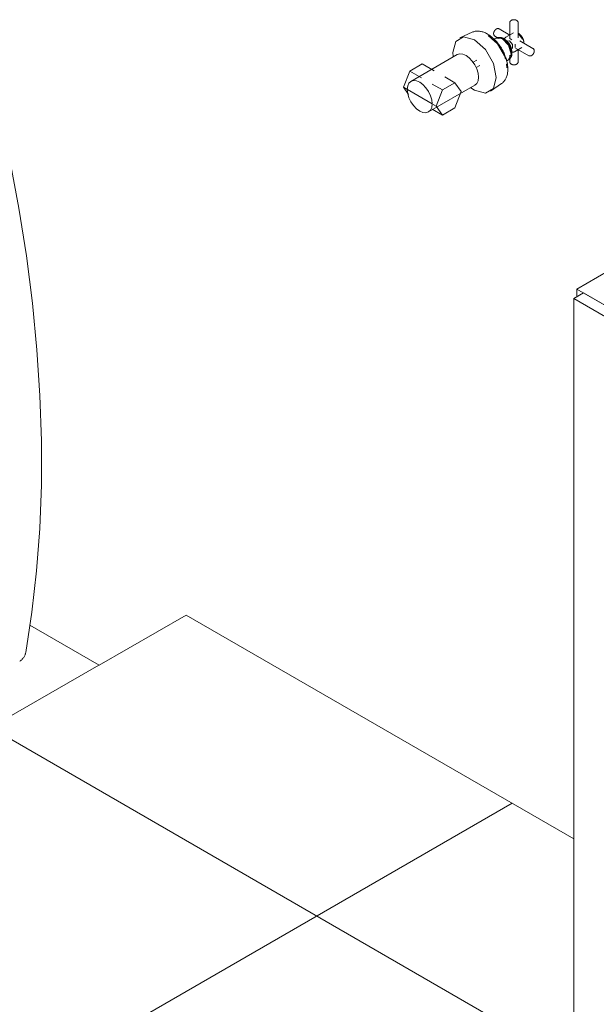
# Model space of a CAD drawing. Header units: metres. Extents: x -16.8 to 29.9, y -11.9 to 37.1.
# Tile 33 of 202: x -6.539 to -5.789, y 6.674 to 7.954. Entities that reach past the tile are written whole.
import ezdxf

# ---------------------------------------------------------------- set-up
doc = ezdxf.new("R2010")
doc.units = ezdxf.units.M
for name, color, linetype, lineweight in [('A-FLOR', 7, 'Continuous', 5), ('A-FLOR-PATT', 7, 'Continuous', 5), ('I-FURN', 7, 'Continuous', 5), ('P-PIPE', 7, 'Continuous', 5), ('P-SANR-FIXT', 7, 'Continuous', 5), ('Q-SPCQ', 7, 'Continuous', 5)]:
    doc.layers.add(name, color=color, linetype=linetype, lineweight=lineweight)

# ---------------------------------------------------------------- blocks, each defined once
blk = doc.blocks.new('Piso - ___-1853070-EXPLODE')
at = {"layer": 'A-FLOR-PATT', "true_color": 0x787878}
h = blk.add_hatch(dxfattribs=at)
h.set_pattern_fill('FP_2', color=8, style=0, pattern_type=2)
h.set_pattern_definition([(210, (-9.123, 4.094), (0.424263, -0.244945), []), (330, (-9.123, 4.094), (0.424263, 0.244945), [])])
h.paths.add_polyline_path([(-6.5771, 5.5634), (-5.8187, 6.0013), (-5.8187, 6.8891), (-6.3226, 7.18), (-6.4357, 7.1147), (-6.5258, 7.1667), (-6.5322, 7.1309), (-6.54, 7.1195), (-6.9777, 6.8692), (-6.9731, 6.8725), (-6.9591, 6.8831), (-6.9621, 6.8823), (-6.9707, 6.8749), (-6.9812, 6.871), (-6.9879, 6.8713), (-6.9978, 6.8727), (-6.9984, 6.8704), (-6.999, 6.8675), (-7.4914, 7.1541), (-7.4935, 7.1572), (-7.9559, 6.8902), (-7.4963, 6.6249), (-7.956, 6.3595), (-6.6903, 5.6287)])
h.paths.add_polyline_path([(-5.9524, 6.2098), (-5.9716, 6.2177), (-5.9774, 6.2242), (-5.9795, 6.2303), (-6.0329, 6.2636), (-6.0294, 6.268), (-5.9466, 6.3145), (-5.8625, 6.2636), (-5.8639, 6.2604), (-5.9183, 6.2289), (-5.9233, 6.2177), (-5.9341, 6.2115), (-5.9491, 6.2101)])
h.paths.add_polyline_path([(-6.0096, 6.2632), (-6.0107, 6.268), (-6.0113, 6.265), (-6.0103, 6.2636)])
h.paths.add_polyline_path([(-5.8859, 6.2632), (-5.8834, 6.2661), (-5.8859, 6.2661), (-5.8859, 6.2636)])
h.paths.add_polyline_path([(-6.8628, 6.9372), (-6.8579, 6.9427), (-6.8596, 6.9419), (-6.8614, 6.939)])
at = {"layer": 'A-FLOR'}
for p, q in [((-6.3226, 7.18), (-6.4357, 7.1147)), ((-5.8187, 6.8891), (-6.3226, 7.18)), ((-7.493, 7.1575), (-7.9559, 6.8902)), ((-6.4357, 7.1147), (-6.5258, 7.1667)), ((-7.9559, 6.8902), (-7.4963, 6.6249)), ((-7.9559, 6.8902), (-7.9559, 6.8494)), ((-7.5316, 6.6044), (-7.9559, 6.8494)), ((-7.4963, 6.6249), (-7.956, 6.3595)), ((-7.956, 6.3595), (-6.5771, 5.5634)), ((-7.956, 6.3595), (-7.956, 6.3186)), ((-6.5771, 5.5225), (-7.956, 6.3186)), ((-6.5771, 5.5634), (-5.8187, 6.0013)), ((-5.8187, 5.9604), (-6.5771, 5.5225)), ((-6.5771, 5.5634), (-6.5771, 5.5225))]:
    blk.add_line(p, q, dxfattribs=at)
blk = doc.blocks.new('Lavadora de roupas Electrolux - Electrolux-LSE12-2272090-EXPLODE')
at = {"layer": 'Q-SPCQ'}
for points in [[(-6.5313, 7.1314, 0), (-6.5232, 7.1838, 0), (-6.5171, 7.2376, 0), (-6.513, 7.2927, 0), (-6.5109, 7.3491, 0), (-6.5108, 7.4067, 0), (-6.5127, 7.4654, 0), (-6.5166, 7.525, 0), (-6.5225, 7.5856, 0), (-6.5303, 7.6469, 0), (-6.5401, 7.709, 0), (-6.5518, 7.7717, 0), (-6.5559, 7.7912, 0)], [(-6.5391, 7.12, 0), (-6.5382, 7.1206, 0), (-6.5373, 7.1212, 0), (-6.5365, 7.1219, 0), (-6.5357, 7.1226, 0), (-6.535, 7.1234, 0), (-6.5344, 7.1242, 0), (-6.5338, 7.125, 0), (-6.5333, 7.1258, 0), (-6.5329, 7.1266, 0), (-6.5325, 7.1274, 0), (-6.5321, 7.1282, 0), (-6.5319, 7.129, 0), (-6.5316, 7.1298, 0), (-6.5314, 7.1306, 0), (-6.5313, 7.1314, 0), (-6.5313, 7.1314, 0)]]:
    blk.add_polyline3d(points, dxfattribs=at)
blk = doc.blocks.new('Lavadora de roupas Electrolux - Electrolux-LSE12-2274549-EXPLODE')
blk.add_blockref('Lavadora de roupas Electrolux - Electrolux-LSE12-2272090-EXPLODE', (0, 0))
blk = doc.blocks.new('REGISTRO DE GAVETA COM CANOPLA CROMADA - 4900_C37_GD_Cromado CR10_1 1_2_-2708613-EXPLODE')
at = {"layer": 'P-SANR-FIXT'}
for p, q in [((-5.9019, 7.95), (-5.9019, 7.9302)), ((-5.8909, 7.9302), (-5.8909, 7.95)), ((-5.9508, 7.9376), (-5.9667, 7.9302)), ((-5.9017, 7.934), (-5.9156, 7.9421)), ((-5.897, 7.937), (-5.9069, 7.9313)), ((-5.8912, 7.9366), (-5.891, 7.9365)), ((-5.9191, 7.9303), (-5.9243, 7.9278)), ((-5.9211, 7.9325), (-5.9162, 7.9297)), ((-5.9195, 7.93), (-5.9114, 7.9292)), ((-5.9052, 7.9267), (-5.9077, 7.9253)), ((-5.9059, 7.9261), (-5.9021, 7.9264)), ((-5.8851, 7.9288), (-5.89, 7.935)), ((-5.8717, 7.9167), (-5.8888, 7.9266)), ((-5.8959, 7.9122), (-5.886, 7.918)), ((-5.8949, 7.9221), (-5.8949, 7.9177)), ((-5.8943, 7.9171), (-5.8772, 7.9072)), ((-5.8909, 7.8993), (-5.8909, 7.9153)), ((-5.906, 7.9), (-5.9029, 7.9022)), ((-5.9019, 7.908), (-5.9019, 7.8993)), ((-5.9056, 7.8912), (-5.9061, 7.8968)), ((-5.9477, 7.8623), (-5.9523, 7.8655)), ((-5.9268, 7.861), (-5.9124, 7.871))]:
    blk.add_line(p, q, dxfattribs=at)
for points in [[(-5.9019, 7.95, 0), (-5.9019, 7.9502, 0), (-5.9019, 7.9504, 0), (-5.9018, 7.9506, 0), (-5.9018, 7.9508, 0), (-5.9017, 7.951, 0), (-5.9017, 7.9512, 0), (-5.9016, 7.9514, 0), (-5.9015, 7.9516, 0), (-5.9014, 7.9518, 0), (-5.9012, 7.9519, 0), (-5.9011, 7.9521, 0), (-5.901, 7.9522, 0), (-5.9009, 7.9524, 0), (-5.9007, 7.9525, 0), (-5.9006, 7.9526, 0), (-5.9004, 7.9527, 0), (-5.9003, 7.9528, 0), (-5.9001, 7.953, 0), (-5.9, 7.9531, 0), (-5.8999, 7.9531, 0)], [(-5.8909, 7.95, 0), (-5.8909, 7.9502, 0), (-5.8909, 7.9504, 0), (-5.891, 7.9506, 0), (-5.891, 7.9508, 0), (-5.8911, 7.951, 0), (-5.8912, 7.9512, 0), (-5.8913, 7.9514, 0), (-5.8914, 7.9516, 0), (-5.8915, 7.9518, 0), (-5.8916, 7.9519, 0), (-5.8917, 7.9521, 0), (-5.8918, 7.9522, 0), (-5.8919, 7.9524, 0), (-5.8921, 7.9525, 0), (-5.8922, 7.9526, 0), (-5.8924, 7.9527, 0), (-5.8925, 7.9528, 0), (-5.8927, 7.953, 0), (-5.8928, 7.9531, 0), (-5.893, 7.9531, 0), (-5.8931, 7.9532, 0), (-5.8933, 7.9533, 0), (-5.8935, 7.9534, 0), (-5.8936, 7.9535, 0), (-5.8938, 7.9535, 0), (-5.894, 7.9536, 0), (-5.8942, 7.9536, 0), (-5.8943, 7.9537, 0), (-5.8945, 7.9537, 0), (-5.8947, 7.9538, 0), (-5.8949, 7.9538, 0), (-5.8951, 7.9539, 0), (-5.8952, 7.9539, 0), (-5.8954, 7.9539, 0), (-5.8956, 7.9539, 0), (-5.8958, 7.9539, 0), (-5.896, 7.954, 0), (-5.8962, 7.954, 0), (-5.8964, 7.954, 0), (-5.8965, 7.954, 0), (-5.8967, 7.954, 0), (-5.8969, 7.954, 0), (-5.8971, 7.9539, 0), (-5.8973, 7.9539, 0), (-5.8975, 7.9539, 0), (-5.8977, 7.9539, 0), (-5.8978, 7.9538, 0), (-5.898, 7.9538, 0), (-5.8982, 7.9538, 0), (-5.8984, 7.9537, 0), (-5.8986, 7.9537, 0), (-5.8987, 7.9536, 0), (-5.8989, 7.9536, 0), (-5.8991, 7.9535, 0), (-5.8992, 7.9534, 0), (-5.8994, 7.9534, 0), (-5.8996, 7.9533, 0), (-5.8997, 7.9532, 0), (-5.8999, 7.9531, 0)], [(-5.9508, 7.9376, 0), (-5.9499, 7.938, 0), (-5.9488, 7.9384, 0), (-5.9478, 7.9387, 0), (-5.9467, 7.9389, 0), (-5.9457, 7.939, 0), (-5.9446, 7.9391, 0), (-5.9435, 7.9391, 0), (-5.9424, 7.9391, 0), (-5.9413, 7.939, 0), (-5.9401, 7.9388, 0), (-5.939, 7.9386, 0), (-5.9379, 7.9383, 0), (-5.9368, 7.938, 0), (-5.9357, 7.9376, 0), (-5.9345, 7.9372, 0), (-5.9334, 7.9367, 0), (-5.9323, 7.9361, 0), (-5.9312, 7.9355, 0), (-5.9308, 7.9353, 0)], [(-5.9211, 7.9325, 0), (-5.9213, 7.9326, 0), (-5.9215, 7.9328, 0), (-5.9216, 7.9329, 0), (-5.9218, 7.9331, 0), (-5.9219, 7.9332, 0), (-5.9221, 7.9334, 0), (-5.9222, 7.9336, 0), (-5.9223, 7.9337, 0), (-5.9224, 7.9339, 0), (-5.9225, 7.9341, 0), (-5.9225, 7.9343, 0), (-5.9226, 7.9344, 0), (-5.9227, 7.9346, 0), (-5.9227, 7.9348, 0), (-5.9227, 7.935, 0), (-5.9228, 7.9352, 0), (-5.9228, 7.9354, 0), (-5.9228, 7.9356, 0), (-5.9228, 7.9357, 0), (-5.9228, 7.9359, 0), (-5.9228, 7.9361, 0), (-5.9228, 7.9363, 0), (-5.9228, 7.9365, 0), (-5.9228, 7.9367, 0), (-5.9227, 7.9368, 0), (-5.9227, 7.937, 0), (-5.9227, 7.9372, 0), (-5.9226, 7.9374, 0), (-5.9226, 7.9376, 0), (-5.9225, 7.9377, 0), (-5.9225, 7.9379, 0), (-5.9224, 7.9381, 0), (-5.9223, 7.9383, 0), (-5.9223, 7.9384, 0), (-5.9222, 7.9386, 0), (-5.9221, 7.9388, 0), (-5.922, 7.9389, 0), (-5.9219, 7.9391, 0), (-5.9218, 7.9393, 0), (-5.9217, 7.9394, 0), (-5.9217, 7.9396, 0), (-5.9215, 7.9397, 0), (-5.9214, 7.9399, 0), (-5.9213, 7.94, 0), (-5.9212, 7.9402, 0), (-5.9211, 7.9403, 0), (-5.921, 7.9405, 0), (-5.9209, 7.9406, 0), (-5.9207, 7.9407, 0), (-5.9206, 7.9409, 0), (-5.9205, 7.941, 0), (-5.9204, 7.9411, 0), (-5.9202, 7.9413, 0), (-5.9201, 7.9414, 0), (-5.9199, 7.9415, 0), (-5.9198, 7.9416, 0), (-5.9196, 7.9417, 0), (-5.9195, 7.9418, 0), (-5.9193, 7.9419, 0)], [(-5.9156, 7.9421, 0), (-5.9158, 7.9422, 0), (-5.916, 7.9422, 0), (-5.9162, 7.9423, 0), (-5.9164, 7.9424, 0), (-5.9166, 7.9424, 0), (-5.9168, 7.9425, 0), (-5.917, 7.9425, 0), (-5.9172, 7.9425, 0), (-5.9174, 7.9425, 0), (-5.9176, 7.9425, 0), (-5.9178, 7.9424, 0), (-5.918, 7.9424, 0), (-5.9182, 7.9424, 0), (-5.9184, 7.9423, 0), (-5.9186, 7.9422, 0), (-5.9187, 7.9422, 0), (-5.9189, 7.9421, 0), (-5.9191, 7.942, 0), (-5.9192, 7.9419, 0), (-5.9193, 7.9419, 0)], [(-5.8834, 7.9232, 0), (-5.8834, 7.9235, 0), (-5.8834, 7.9239, 0), (-5.8834, 7.9243, 0), (-5.8835, 7.9246, 0), (-5.8835, 7.925, 0), (-5.8836, 7.9254, 0), (-5.8836, 7.9258, 0), (-5.8837, 7.9262, 0), (-5.8838, 7.9266, 0), (-5.8839, 7.927, 0), (-5.884, 7.9273, 0), (-5.8842, 7.9277, 0), (-5.8843, 7.9281, 0), (-5.8844, 7.9285, 0), (-5.8846, 7.9289, 0), (-5.8848, 7.9293, 0), (-5.8849, 7.9297, 0), (-5.8851, 7.93, 0), (-5.8853, 7.9304, 0), (-5.8855, 7.9308, 0), (-5.8857, 7.9311, 0), (-5.886, 7.9315, 0), (-5.8862, 7.9319, 0), (-5.8864, 7.9322, 0), (-5.8867, 7.9325, 0), (-5.8869, 7.9329, 0), (-5.8872, 7.9332, 0), (-5.8875, 7.9335, 0), (-5.8877, 7.9338, 0), (-5.888, 7.9341, 0), (-5.8883, 7.9344, 0), (-5.8886, 7.9347, 0), (-5.8889, 7.935, 0), (-5.8892, 7.9352, 0), (-5.8895, 7.9355, 0), (-5.8898, 7.9357, 0), (-5.8901, 7.9359, 0), (-5.8904, 7.9362, 0), (-5.8907, 7.9364, 0), (-5.891, 7.9365, 0)], [(-5.9756, 7.9061, 0), (-5.976, 7.9113, 0), (-5.9722, 7.9255, 0), (-5.9619, 7.9315, 0), (-5.9477, 7.9277, 0)], [(-5.9477, 7.9277, 0), (-5.9336, 7.9151, 0), (-5.9232, 7.8972, 0), (-5.9194, 7.8787, 0), (-5.9232, 7.8645, 0), (-5.9336, 7.8586, 0), (-5.9477, 7.8623, 0)], [(-5.9124, 7.871, 0), (-5.9115, 7.8716, 0), (-5.9107, 7.8723, 0), (-5.91, 7.8731, 0), (-5.9092, 7.8739, 0), (-5.9086, 7.8748, 0), (-5.9079, 7.8757, 0), (-5.9074, 7.8766, 0), (-5.9069, 7.8776, 0), (-5.9064, 7.8786, 0), (-5.906, 7.8797, 0), (-5.9056, 7.8807, 0), (-5.9053, 7.8819, 0), (-5.905, 7.883, 0), (-5.9048, 7.8842, 0), (-5.9046, 7.8853, 0), (-5.9045, 7.8865, 0), (-5.9044, 7.8878, 0), (-5.9044, 7.889, 0), (-5.9044, 7.8903, 0), (-5.9044, 7.8916, 0), (-5.9045, 7.8929, 0), (-5.9047, 7.8942, 0), (-5.9048, 7.8955, 0), (-5.905, 7.8968, 0), (-5.9053, 7.8982, 0), (-5.9056, 7.8995, 0), (-5.9059, 7.9009, 0), (-5.9063, 7.9022, 0), (-5.9067, 7.9036, 0), (-5.9072, 7.9049, 0), (-5.9077, 7.9063, 0), (-5.9082, 7.9076, 0), (-5.9087, 7.909, 0), (-5.9093, 7.9103, 0), (-5.91, 7.9117, 0), (-5.9106, 7.913, 0), (-5.9113, 7.9143, 0), (-5.912, 7.9156, 0), (-5.9128, 7.9168, 0), (-5.9136, 7.9181, 0), (-5.9144, 7.9193, 0), (-5.9152, 7.9205, 0), (-5.9161, 7.9217, 0), (-5.9169, 7.9228, 0), (-5.9179, 7.924, 0), (-5.9188, 7.9251, 0), (-5.9197, 7.9261, 0), (-5.9207, 7.9272, 0), (-5.9217, 7.9282, 0), (-5.9227, 7.9292, 0), (-5.9237, 7.9301, 0), (-5.9247, 7.931, 0), (-5.9258, 7.9318, 0), (-5.9268, 7.9327, 0), (-5.9279, 7.9334, 0), (-5.929, 7.9342, 0), (-5.9301, 7.9348, 0), (-5.9308, 7.9353, 0)], [(-5.9074, 7.9026, 0), (-5.9089, 7.9071, 0), (-5.9178, 7.9226, 0), (-5.93, 7.9334, 0)], [(-5.919, 7.9303, 0), (-5.9185, 7.9305, 0), (-5.9179, 7.9307, 0), (-5.9174, 7.9308, 0), (-5.9168, 7.9309, 0), (-5.9163, 7.931, 0), (-5.9158, 7.931, 0), (-5.9152, 7.931, 0), (-5.9147, 7.931, 0), (-5.9142, 7.9309, 0), (-5.9136, 7.9308, 0), (-5.9131, 7.9307, 0), (-5.9126, 7.9306, 0), (-5.9121, 7.9304, 0), (-5.9116, 7.9302, 0), (-5.9111, 7.93, 0), (-5.9106, 7.9298, 0), (-5.9101, 7.9296, 0), (-5.9097, 7.9293, 0)], [(-5.9114, 7.9292, 0), (-5.9033, 7.9207, 0), (-5.8999, 7.9093, 0), (-5.9033, 7.9019, 0), (-5.9064, 7.9011, 0)], [(-5.9028, 7.9022, 0), (-5.9023, 7.9026, 0), (-5.9019, 7.903, 0), (-5.9015, 7.9034, 0), (-5.9012, 7.9038, 0), (-5.9008, 7.9042, 0), (-5.9006, 7.9047, 0), (-5.9003, 7.9051, 0), (-5.9, 7.9056, 0), (-5.8998, 7.9061, 0), (-5.8996, 7.9066, 0), (-5.8995, 7.9071, 0), (-5.8993, 7.9076, 0), (-5.8992, 7.9082, 0), (-5.8991, 7.9087, 0), (-5.8991, 7.9092, 0), (-5.899, 7.9097, 0), (-5.899, 7.9103, 0), (-5.899, 7.9108, 0), (-5.899, 7.9114, 0), (-5.899, 7.9119, 0), (-5.8991, 7.9124, 0), (-5.8991, 7.913, 0), (-5.8992, 7.9135, 0), (-5.8993, 7.9141, 0), (-5.8994, 7.9146, 0), (-5.8995, 7.9152, 0), (-5.8997, 7.9157, 0), (-5.8998, 7.9163, 0), (-5.9, 7.9168, 0), (-5.9002, 7.9174, 0), (-5.9004, 7.9179, 0), (-5.9006, 7.9184, 0), (-5.9008, 7.919, 0), (-5.9011, 7.9195, 0), (-5.9013, 7.92, 0), (-5.9016, 7.9205, 0), (-5.9019, 7.921, 0), (-5.9022, 7.9216, 0), (-5.9025, 7.922, 0), (-5.9028, 7.9225, 0), (-5.9031, 7.923, 0), (-5.9034, 7.9235, 0), (-5.9038, 7.924, 0), (-5.9041, 7.9244, 0), (-5.9045, 7.9249, 0), (-5.9049, 7.9253, 0), (-5.9053, 7.9257, 0), (-5.9057, 7.9261, 0), (-5.9061, 7.9265, 0), (-5.9065, 7.9269, 0), (-5.9069, 7.9273, 0), (-5.9073, 7.9277, 0), (-5.9077, 7.928, 0), (-5.9082, 7.9283, 0), (-5.9086, 7.9286, 0), (-5.9091, 7.9289, 0), (-5.9095, 7.9292, 0), (-5.9097, 7.9293, 0)], [(-5.9069, 7.9313, 0), (-5.9071, 7.9311, 0), (-5.9074, 7.931, 0), (-5.9076, 7.9308, 0), (-5.9078, 7.9306, 0), (-5.908, 7.9303, 0), (-5.9082, 7.9301, 0), (-5.9084, 7.9299, 0), (-5.9085, 7.9296, 0), (-5.9087, 7.9293, 0), (-5.9088, 7.929, 0), (-5.9089, 7.9287, 0)], [(-5.9088, 7.9274, 0), (-5.9027, 7.921, 0), (-5.9002, 7.9125, 0)], [(-5.9085, 7.9278, 0), (-5.9082, 7.9276, 0), (-5.9079, 7.9275, 0), (-5.9076, 7.9274, 0), (-5.9073, 7.9272, 0), (-5.9071, 7.9271, 0)], [(-5.8999, 7.912, 0), (-5.8998, 7.9123, 0), (-5.8997, 7.9127, 0), (-5.8997, 7.913, 0), (-5.8996, 7.9133, 0), (-5.8996, 7.9137, 0), (-5.8996, 7.9141, 0), (-5.8996, 7.9144, 0), (-5.8996, 7.9148, 0), (-5.8997, 7.9152, 0), (-5.8997, 7.9155, 0), (-5.8998, 7.9159, 0), (-5.8998, 7.9163, 0), (-5.8999, 7.9167, 0), (-5.9, 7.917, 0), (-5.9001, 7.9174, 0), (-5.9002, 7.9178, 0), (-5.9003, 7.9182, 0), (-5.9004, 7.9186, 0), (-5.9006, 7.919, 0), (-5.9007, 7.9193, 0), (-5.9009, 7.9197, 0), (-5.901, 7.9201, 0), (-5.9012, 7.9205, 0), (-5.9014, 7.9208, 0), (-5.9016, 7.9212, 0), (-5.9018, 7.9216, 0), (-5.902, 7.9219, 0), (-5.9022, 7.9223, 0), (-5.9025, 7.9226, 0), (-5.9027, 7.923, 0), (-5.9029, 7.9233, 0), (-5.9032, 7.9236, 0), (-5.9034, 7.9239, 0), (-5.9037, 7.9242, 0), (-5.904, 7.9245, 0), (-5.9043, 7.9248, 0), (-5.9045, 7.9251, 0), (-5.9048, 7.9254, 0), (-5.9051, 7.9257, 0), (-5.9054, 7.9259, 0), (-5.9057, 7.9261, 0), (-5.906, 7.9264, 0), (-5.9063, 7.9266, 0), (-5.9066, 7.9268, 0), (-5.9069, 7.927, 0), (-5.9071, 7.9271, 0)], [(-5.9021, 7.9264, 0), (-5.8983, 7.9217, 0), (-5.8983, 7.9167, 0)], [(-5.9019, 7.9301, 0), (-5.9017, 7.9294, 0), (-5.8993, 7.9276, 0)], [(-5.8959, 7.9122, 0), (-5.8961, 7.9121, 0), (-5.8964, 7.912, 0), (-5.8967, 7.9119, 0), (-5.897, 7.9118, 0), (-5.8973, 7.9117, 0), (-5.8976, 7.9117, 0), (-5.8979, 7.9117, 0), (-5.8982, 7.9116, 0), (-5.8985, 7.9117, 0), (-5.8988, 7.9117, 0), (-5.8991, 7.9117, 0), (-5.8994, 7.9118, 0), (-5.8998, 7.9119, 0)], [(-5.8717, 7.9167, 0), (-5.8715, 7.9166, 0), (-5.8714, 7.9165, 0), (-5.8712, 7.9163, 0), (-5.871, 7.9162, 0), (-5.8709, 7.916, 0), (-5.8708, 7.9159, 0), (-5.8706, 7.9157, 0), (-5.8705, 7.9155, 0), (-5.8704, 7.9154, 0), (-5.8704, 7.9152, 0), (-5.8703, 7.915, 0), (-5.8702, 7.9148, 0), (-5.8702, 7.9146, 0), (-5.8701, 7.9144, 0), (-5.8701, 7.9143, 0), (-5.8701, 7.9141, 0), (-5.87, 7.9139, 0), (-5.87, 7.9137, 0), (-5.87, 7.9135, 0), (-5.87, 7.9133, 0), (-5.87, 7.9132, 0), (-5.87, 7.913, 0), (-5.87, 7.9128, 0), (-5.8701, 7.9126, 0), (-5.8701, 7.9124, 0), (-5.8701, 7.9122, 0), (-5.8702, 7.9121, 0), (-5.8702, 7.9119, 0), (-5.8703, 7.9117, 0), (-5.8703, 7.9115, 0), (-5.8704, 7.9114, 0), (-5.8704, 7.9112, 0), (-5.8705, 7.911, 0), (-5.8706, 7.9108, 0), (-5.8706, 7.9107, 0), (-5.8707, 7.9105, 0), (-5.8708, 7.9103, 0), (-5.8709, 7.9102, 0), (-5.871, 7.91, 0), (-5.8711, 7.9098, 0), (-5.8712, 7.9097, 0), (-5.8713, 7.9095, 0), (-5.8714, 7.9094, 0), (-5.8715, 7.9092, 0), (-5.8716, 7.9091, 0), (-5.8717, 7.9089, 0), (-5.8718, 7.9088, 0), (-5.8719, 7.9086, 0), (-5.8721, 7.9085, 0), (-5.8722, 7.9084, 0), (-5.8723, 7.9083, 0), (-5.8725, 7.9081, 0), (-5.8726, 7.908, 0), (-5.8727, 7.9079, 0), (-5.8729, 7.9078, 0), (-5.873, 7.9077, 0), (-5.8732, 7.9076, 0), (-5.8733, 7.9075, 0), (-5.8735, 7.9074, 0)], [(-5.9019, 7.8993, 0), (-5.9019, 7.8991, 0), (-5.9019, 7.8989, 0), (-5.9018, 7.8987, 0), (-5.9018, 7.8984, 0), (-5.9017, 7.8982, 0), (-5.9017, 7.898, 0), (-5.9016, 7.8979, 0), (-5.9015, 7.8977, 0), (-5.9014, 7.8975, 0), (-5.9012, 7.8973, 0), (-5.9011, 7.8972, 0), (-5.901, 7.897, 0), (-5.9009, 7.8969, 0), (-5.9007, 7.8968, 0), (-5.9006, 7.8966, 0), (-5.9004, 7.8965, 0), (-5.9003, 7.8964, 0), (-5.9001, 7.8963, 0), (-5.9, 7.8962, 0), (-5.8998, 7.8961, 0), (-5.8997, 7.896, 0), (-5.8995, 7.896, 0), (-5.8993, 7.8959, 0), (-5.8992, 7.8958, 0), (-5.899, 7.8957, 0), (-5.8988, 7.8957, 0), (-5.8987, 7.8956, 0), (-5.8985, 7.8956, 0), (-5.8983, 7.8955, 0), (-5.8981, 7.8955, 0), (-5.8979, 7.8954, 0), (-5.8978, 7.8954, 0), (-5.8976, 7.8954, 0), (-5.8974, 7.8954, 0), (-5.8972, 7.8953, 0), (-5.897, 7.8953, 0), (-5.8968, 7.8953, 0), (-5.8966, 7.8953, 0), (-5.8965, 7.8953, 0), (-5.8963, 7.8953, 0), (-5.8961, 7.8953, 0), (-5.8959, 7.8953, 0), (-5.8957, 7.8953, 0), (-5.8955, 7.8953, 0), (-5.8953, 7.8954, 0), (-5.8952, 7.8954, 0), (-5.895, 7.8954, 0), (-5.8948, 7.8955, 0), (-5.8946, 7.8955, 0), (-5.8944, 7.8955, 0), (-5.8943, 7.8956, 0), (-5.8941, 7.8956, 0), (-5.8939, 7.8957, 0), (-5.8937, 7.8958, 0), (-5.8936, 7.8958, 0), (-5.8934, 7.8959, 0), (-5.8932, 7.896, 0), (-5.8931, 7.8961, 0), (-5.8929, 7.8962, 0)], [(-5.8909, 7.8993, 0), (-5.8909, 7.8991, 0), (-5.8909, 7.8989, 0), (-5.891, 7.8987, 0), (-5.891, 7.8984, 0), (-5.8911, 7.8982, 0), (-5.8912, 7.898, 0), (-5.8913, 7.8979, 0), (-5.8914, 7.8977, 0), (-5.8915, 7.8975, 0), (-5.8916, 7.8973, 0), (-5.8917, 7.8972, 0), (-5.8918, 7.897, 0), (-5.8919, 7.8969, 0), (-5.8921, 7.8968, 0), (-5.8922, 7.8966, 0), (-5.8924, 7.8965, 0), (-5.8925, 7.8964, 0), (-5.8927, 7.8963, 0), (-5.8928, 7.8962, 0), (-5.8929, 7.8962, 0)], [(-5.8772, 7.9072, 0), (-5.877, 7.9071, 0), (-5.8768, 7.907, 0), (-5.8766, 7.9069, 0), (-5.8764, 7.9069, 0), (-5.8762, 7.9068, 0), (-5.876, 7.9068, 0), (-5.8758, 7.9068, 0), (-5.8756, 7.9068, 0), (-5.8754, 7.9068, 0), (-5.8752, 7.9068, 0), (-5.875, 7.9068, 0), (-5.8748, 7.9069, 0), (-5.8746, 7.9069, 0), (-5.8744, 7.907, 0), (-5.8743, 7.907, 0), (-5.8741, 7.9071, 0), (-5.8739, 7.9072, 0), (-5.8737, 7.9072, 0), (-5.8736, 7.9073, 0), (-5.8735, 7.9074, 0)]]:
    blk.add_polyline3d(points, dxfattribs=at)
blk = doc.blocks.new('Deca_Base de Registro de Gaveta_4509 - 4509_502 - DN 40 _1 1_2__-2708670-EXPLODE')
at = {"layer": 'P-PIPE'}
for p, q in [((-5.9702, 7.9086), (-6.0304, 7.8738)), ((-5.9447, 7.9014), (-5.9495, 7.8986)), ((-6.0401, 7.8662), (-6.032, 7.8872)), ((-6.032, 7.8872), (-6.0156, 7.8966)), ((-6.032, 7.8872), (-6.0165, 7.8783)), ((-6.0002, 7.8877), (-6.0156, 7.8966)), ((-5.9455, 7.8917), (-5.9407, 7.8944)), ((-5.9732, 7.8721), (-5.9895, 7.8627)), ((-5.9732, 7.8721), (-5.9864, 7.8797)), ((-5.965, 7.8605), (-5.9732, 7.8721)), ((-6.0334, 7.8566), (-6.0401, 7.8662)), ((-6.0026, 7.8445), (-6.0401, 7.8662)), ((-6.0074, 7.834), (-5.9472, 7.8687)), ((-6.0027, 7.8703), (-5.9895, 7.8627)), ((-5.9895, 7.8627), (-5.9977, 7.8417)), ((-5.9732, 7.8395), (-5.965, 7.8605)), ((-5.9895, 7.83), (-6.0027, 7.8377)), ((-5.9977, 7.8417), (-6.0015, 7.8438)), ((-5.9977, 7.8417), (-5.9895, 7.83)), ((-5.9895, 7.83), (-5.9732, 7.8395))]:
    blk.add_line(p, q, dxfattribs=at)
for points in [[(-5.9702, 7.9086, 0), (-5.9669, 7.9096, 0), (-5.9629, 7.9092, 0), (-5.9587, 7.9074, 0), (-5.9545, 7.9044, 0), (-5.9506, 7.9002, 0), (-5.9472, 7.8953, 0), (-5.9447, 7.8899, 0), (-5.943, 7.8844, 0), (-5.9425, 7.8793, 0)], [(-6.0026, 7.8445, 0), (-6.0032, 7.8497, 0), (-6.0048, 7.8552, 0), (-6.0074, 7.8605, 0), (-6.0108, 7.8655, 0), (-6.0147, 7.8696, 0), (-6.0189, 7.8727, 0), (-6.0231, 7.8745, 0), (-6.027, 7.8749, 0), (-6.0304, 7.8738, 0), (-6.033, 7.8714, 0), (-6.0346, 7.8678, 0), (-6.0352, 7.8633, 0)], [(-5.9425, 7.8793, 0), (-5.943, 7.8747, 0), (-5.9447, 7.8711, 0), (-5.9472, 7.8687, 0)], [(-6.0352, 7.8633, 0), (-6.0346, 7.8581, 0), (-6.033, 7.8526, 0), (-6.0304, 7.8473, 0), (-6.027, 7.8423, 0), (-6.0231, 7.8382, 0), (-6.0189, 7.8351, 0), (-6.0147, 7.8333, 0), (-6.0108, 7.8329, 0), (-6.0074, 7.834, 0), (-6.0048, 7.8364, 0), (-6.0032, 7.84, 0), (-6.0026, 7.8445, 0)]]:
    blk.add_polyline3d(points, dxfattribs=at)
blk = doc.blocks.new('Armário - Closet - Porta com armação dupla 2 - Armário - Closet - Porta com armação dupla 2-V342-EXPLODE')
at = {"layer": 'I-FURN'}
for p, q in [((-5.4952, 7.7884), (-5.8148, 7.6038)), ((-5.8148, 7.6038), (-4.8178, 7.0282)), ((-5.8148, 7.6038), (-5.8148, 7.5936)), ((-5.806, 7.5987), (-5.8187, 7.5914)), ((-5.8187, 7.5914), (-5.329, 7.3087)), ((-5.8187, 5.8914), (-5.8187, 7.5914)), ((-5.3163, 7.316), (-5.806, 7.5987))]:
    blk.add_line(p, q, dxfattribs=at)
blk = doc.blocks.new('Armário - Closet - Porta com armação dupla 2 - Armário - Closet - Porta com armação dupla 2-3010496-EXPLODE')
blk.add_blockref('Armário - Closet - Porta com armação dupla 2 - Armário - Closet - Porta com armação dupla 2-V342-EXPLODE', (0, 0))

msp = doc.modelspace()

# ---------------------------------------------------------------- block references
at = {"layer": 'A-FLOR'}
msp.add_blockref('Piso - ___-1853070-EXPLODE', (0, 0), dxfattribs=at)
at = {"layer": 'I-FURN'}
msp.add_blockref('Armário - Closet - Porta com armação dupla 2 - Armário - Closet - Porta com armação dupla 2-3010496-EXPLODE', (0, 0), dxfattribs=at)
at = {"layer": 'P-PIPE'}
msp.add_blockref('Deca_Base de Registro de Gaveta_4509 - 4509_502 - DN 40 _1 1_2__-2708670-EXPLODE', (0, 0), dxfattribs=at)
at = {"layer": 'P-SANR-FIXT'}
msp.add_blockref('REGISTRO DE GAVETA COM CANOPLA CROMADA - 4900_C37_GD_Cromado CR10_1 1_2_-2708613-EXPLODE', (0, 0), dxfattribs=at)
at = {"layer": 'Q-SPCQ'}
msp.add_blockref('Lavadora de roupas Electrolux - Electrolux-LSE12-2274549-EXPLODE', (0, 0), dxfattribs=at)

doc.saveas('drawing.dxf')
